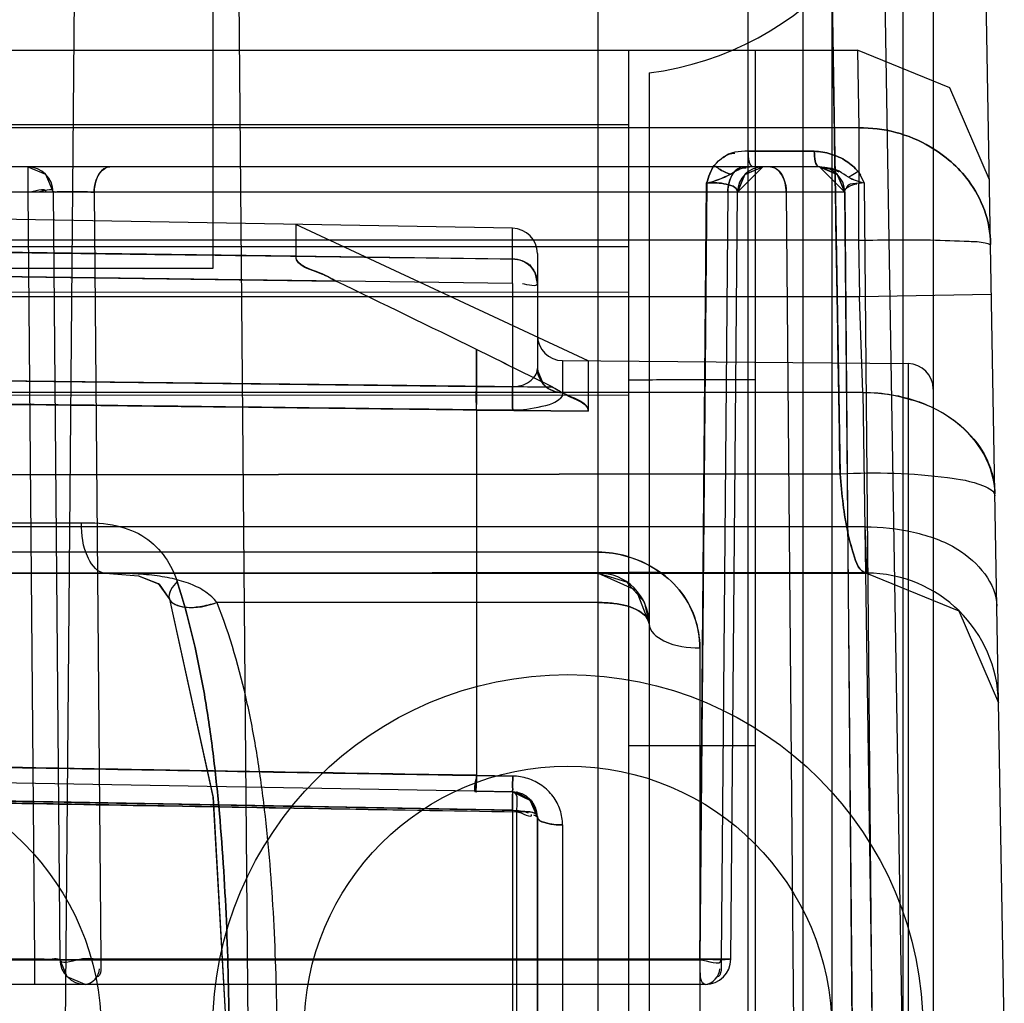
# Model space of a CAD drawing. Header units: millimetres. Extents: x 207 to 812, y 101 to 1295.
# Tile 26 of 55: x 219 to 228, y 1044 to 1053. Entities that reach past the tile are written whole.
import ezdxf

# ---------------------------------------------------------------- set-up
doc = ezdxf.new("R2010")
doc.units = ezdxf.units.MM
doc.header["$LTSCALE"] = 91.508876
doc.layers.get('0').update_dxf_attribs({"linetype": 'CONTINUOUS'})

msp = doc.modelspace()

# ---------------------------------------------------------------- linework, layer by layer
at = {"color": 7, "linetype": 'Continuous'}
for p, q in [((226.5404, 1291.019), (226.5404, 123.019)), ((227.5404, 1291.019), (227.5404, 123.019)), ((224.2404, 191.519), (224.2404, 1250.519)), ((220.4404, 1068.519), (220.4404, 1051.019)), ((218.9904, 1043.519), (219.1213, 1058.5212)), ((220.655, 1058.5212), (220.7859, 1043.519)), ((227.002, 1057.5346), (227.2324, 1043.519)), ((226.4837, 1057.345), (226.623, 1048.9969)), ((228.2409, 1043.4895), (228.0101, 1056.7128)), ((226.255, 1056.3309), (226.255, 1030.7071)), ((225.7146, 1056.1385), (225.7146, 1030.8995)), ((227.2404, 1055.5477), (227.2404, 1031.4903)), ((212.9904, 1053.169), (226.7944, 1053.169)), ((224.5404, 1033.869), (224.5404, 1053.169)), ((225.7904, 1033.869), (225.7904, 1053.169)), ((226.7944, 1053.1695), (226.806, 1052.4027)), ((224.7404, 1052.9449), (224.7404, 1034.0931)), ((226.806, 1052.4027), (212.9904, 1052.4027)), ((224.5404, 1052.4322), (215.7651, 1052.4336)), ((224.5404, 1052.4322), (215.7651, 1052.4322)), ((226.806, 1052.4027), (226.8044, 1051.298)), ((226.3681, 1052.1731), (225.7172, 1052.1731)), ((225.7175, 1052.1731), (226.3681, 1052.1731)), ((226.4243, 1052.019), (210.2145, 1052.019)), ((218.6183, 1052.019), (218.7945, 1051.9464)), ((218.6184, 1052.019), (218.6184, 1051.7712)), ((225.6124, 1051.7711), (225.8624, 1052.019)), ((226.4184, 1052.019), (226.6683, 1051.7712)), ((226.4244, 1052.019), (226.5488, 1051.9935)), ((225.6124, 1051.7711), (225.684, 1051.9442)), ((226.8003, 1051.9732), (226.7651, 1051.9504)), ((226.8003, 1051.9732), (226.8225, 1051.9394)), ((226.8595, 1051.8641), (226.8225, 1051.9394)), ((225.2402, 1044.2114), (225.3077, 1051.8606)), ((225.3082, 1051.8605), (225.2407, 1044.2114)), ((226.8595, 1051.8618), (226.9348, 1043.519)), ((226.6683, 1051.7715), (210.2124, 1051.7712)), ((218.6184, 1051.7712), (218.6843, 1044.2168)), ((218.8683, 1051.7712), (218.9343, 1044.2168)), ((219.2722, 1051.7712), (219.3382, 1044.2168)), ((225.5163, 1051.7712), (225.4504, 1044.2168)), ((225.5464, 1044.2161), (225.6124, 1051.7712)), ((225.6124, 1051.7712), (225.6012, 1051.7714)), ((226.0919, 1051.7712), (226.1639, 1043.519)), ((226.6671, 1051.7712), (226.7416, 1043.519)), ((226.6683, 1051.7712), (226.7404, 1043.519)), ((223.3947, 1051.4156), (211.7404, 1051.619)), ((221.2593, 1051.4528), (221.2593, 1051.1408)), ((224.1404, 1050.1094), (221.2593, 1051.4528)), ((223.3947, 1051.113), (223.3947, 1051.4156)), ((223.3947, 1051.1123), (211.7403, 1051.2642)), ((226.8044, 1051.298), (212.7404, 1051.298)), ((221.2594, 1051.1403), (213.7981, 1051.2376)), ((224.5404, 1051.2315), (215.6116, 1051.2315)), ((226.8044, 1051.298), (226.8141, 1050.7405)), ((223.6404, 1051.1656), (223.6404, 1050.0325)), ((221.6535, 1050.8954), (211.7404, 1051.0245)), ((223.3947, 1050.8725), (211.7404, 1051.0244)), ((214.559, 1050.988), (221.6536, 1050.8955)), ((220.4404, 1051.019), (217.4404, 1051.019)), ((223.3947, 1050.8726), (223.3947, 1049.8546)), ((215.7884, 1050.7828), (224.5404, 1050.7888)), ((228.1139, 1050.7632), (226.8141, 1050.7405)), ((226.8141, 1050.7405), (212.7404, 1050.7405)), ((226.8484, 1049.7985), (226.8141, 1050.7405)), ((223.0404, 1050.2214), (223.0404, 1049.8576)), ((223.8882, 1050.1116), (223.8882, 1049.7946)), ((223.8882, 1050.1116), (227.2925, 1050.0819)), ((224.1404, 1050.1094), (224.1404, 1049.6137)), ((227.2925, 1050.0819), (227.2925, 1036.9561)), ((223.0396, 1049.8571), (211.7404, 1049.9891)), ((211.7404, 1049.9891), (223.0404, 1049.8582)), ((211.7404, 1049.989), (223.0389, 1049.8563)), ((223.6902, 1049.9012), (223.6406, 1050.0217)), ((223.7926, 1049.8487), (216.6949, 1049.932)), ((226.8484, 1049.7986), (212.9904, 1049.7986)), ((223.3947, 1049.8546), (223.0389, 1049.8563)), ((223.0396, 1049.8571), (223.3947, 1049.8546)), ((223.7931, 1049.8482), (223.0404, 1049.8582)), ((226.8484, 1049.7986), (226.9402, 1043.519)), ((223.0403, 1049.6278), (211.7404, 1049.7587)), ((224.5404, 1049.7726), (215.766, 1049.7683)), ((223.0403, 1049.6244), (223.3969, 1049.6232)), ((223.0403, 1049.6244), (224.1403, 1049.614)), ((223.0403, 1049.6243), (223.0403, 1046.0256)), ((224.1404, 1049.6137), (223.0403, 1049.6243)), ((223.3969, 1049.6232), (223.0404, 1049.6241)), ((213.0337, 1048.9779), (226.6231, 1048.9968)), ((226.6231, 1048.9967), (213.0337, 1048.9779)), ((212.9709, 1048.5146), (219.1472, 1048.5146)), ((226.8677, 1048.4755), (212.9904, 1048.4755)), ((224.2404, 1048.2249), (212.9904, 1048.2249)), ((225.7904, 1048.0138), (224.5404, 1048.0297)), ((212.8656, 1048.019), (226.8843, 1048.019)), ((226.8846, 1048.0237), (212.9902, 1048.0144)), ((226.8843, 1048.019), (227.7937, 1047.6479)), ((226.8843, 1048.019), (227.7937, 1047.6479)), ((224.2404, 1047.7293), (220.4815, 1047.7293)), ((227.7933, 1047.6484), (228.1841, 1046.7417)), ((225.2404, 1047.2837), (225.2404, 1039.7543)), ((225.7904, 1046.319), (224.5404, 1046.319)), ((213.5404, 1046.1914), (223.0403, 1046.0254)), ((223.0403, 1046.025), (213.5404, 1046.191)), ((223.3947, 1045.8654), (211.7403, 1046.0691)), ((223.3947, 1045.8654), (211.7404, 1046.0689)), ((223.3969, 1046.0205), (223.0403, 1046.0259)), ((223.0403, 1046.0257), (223.3969, 1046.0205)), ((223.0404, 1046.0267), (223.3969, 1046.0205)), ((223.3969, 1046.0205), (223.0404, 1046.0265)), ((223.4339, 1045.6658), (211.7404, 1045.8702)), ((223.3947, 1045.686), (213.5403, 1045.8582)), ((223.0396, 1045.8715), (223.3947, 1045.8653)), ((223.3947, 1045.8654), (223.3947, 1045.6839)), ((223.3947, 1045.686), (223.3948, 1045.8429)), ((223.3947, 1045.684), (223.3947, 1041.3541)), ((223.4338, 1045.6683), (223.4338, 1041.3698)), ((223.6403, 1041.421), (223.6404, 1045.617)), ((223.6404, 1045.6154), (223.6403, 1041.4226)), ((223.8882, 1045.5388), (223.8882, 1041.4992)), ((218.6843, 1044.2168), (213.1735, 1044.2168)), ((217.9691, 1044.2116), (225.2402, 1044.2116)), ((225.2402, 1044.2116), (217.9691, 1044.2116)), ((218.6843, 1044.2168), (218.6843, 1043.969)), ((219.008, 1044.0417), (218.9343, 1044.2168)), ((225.5353, 1044.2166), (219.3382, 1044.2168)), ((225.4504, 1044.2168), (225.503, 1044.2166)), ((225.5464, 1044.2168), (225.5346, 1044.2166)), ((225.2965, 1043.969), (213.4111, 1043.969))]:
    msp.add_line(p, q, dxfattribs=at)
for points in [[(228.0942, 1051.8928), (227.7031, 1052.7991), (226.7944, 1053.1695)], [(218.6183, 1052.019), (218.7945, 1051.9464), (218.8683, 1051.7712)], [(225.3833, 1052.0347), (225.3982, 1052.023), (225.4132, 1052.0119), (225.4283, 1052.0015)], [(225.4283, 1052.0015), (225.4132, 1052.0119), (225.3982, 1052.023)], [(225.6124, 1051.7712), (225.6862, 1051.9464), (225.8623, 1052.019)], [(225.6124, 1051.7628), (225.6834, 1051.9435), (225.8624, 1052.019)], [(226.6683, 1051.7712), (226.5946, 1051.9463), (226.4184, 1052.019)], [(226.4184, 1052.019), (226.5955, 1051.9454), (226.6683, 1051.7714)], [(226.7652, 1051.9505), (226.7331, 1051.9318), (226.7058, 1051.9183)], [(223.6404, 1050.8725), (223.6179, 1050.981), (223.5641, 1051.0596)], [(223.6404, 1050.8726), (223.6349, 1050.927), (223.6179, 1050.9806)], [(219.3813, 1048.019), (219.7109, 1047.992), (219.9144, 1047.9088), (220.0144, 1047.7617)], [(219.3815, 1048.019), (219.7079, 1047.9927), (219.9037, 1047.9169), (220.013, 1047.7654)], [(224.2404, 1048.019), (224.6147, 1047.8504), (224.7404, 1047.5191)], [(224.2404, 1048.019), (224.5194, 1047.934), (224.6905, 1047.7365), (224.7404, 1047.5194)], [(220.0142, 1047.7623), (220.4431, 1045.8165), (220.5722, 1043.5206)], [(220.0143, 1047.762), (220.444, 1045.8092), (220.5723, 1043.5174)], [(223.6404, 1045.6153), (223.562, 1045.7974), (223.3947, 1045.8654)], [(223.3947, 1045.8654), (223.5729, 1045.7863), (223.6403, 1045.6188)], [(223.3947, 1045.8654), (223.5839, 1045.7737), (223.6403, 1045.6154)], [(223.3947, 1045.8653), (223.5742, 1045.7848), (223.6404, 1045.6153)], [(223.3947, 1045.8653), (223.5757, 1045.7831), (223.6404, 1045.6152)], [(223.6404, 1045.6155), (223.5887, 1045.7674), (223.4324, 1045.8619)], [(223.6404, 1045.6154), (223.5853, 1045.772), (223.4338, 1045.8617)], [(223.6404, 1045.6154), (223.5929, 1045.7621), (223.437, 1045.861)], [(223.6027, 1045.6373), (223.6231, 1045.6278), (223.6359, 1045.6205), (223.6403, 1045.6154)], [(219.1843, 1043.969), (219.008, 1044.0417), (218.9343, 1044.2168)]]:
    msp.add_lwpolyline(points, dxfattribs=at)
for centre, radius in [((223.9404, 1043.519), 3.5), ((216.7404, 1043.519), 2.6), ((223.9404, 1043.519), 2.6)]:
    msp.add_circle(centre, radius, dxfattribs=at)
for centre, radius, start, end in [((224.3404, 1056.019), 3.1, 277.41367, 82.58633), ((218.6184, 1051.769), 0.25, 0.5, 90), ((225.8624, 1051.769), 0.25, 90, 179.50031), ((226.4184, 1051.769), 0.25, 0.5, 90), ((225.1435, 1052.6596), 0.8157, 281.61045, 299.36118), ((226.975, 1052.4186), 0.5681, 241.71833, 258.37245), ((223.3904, 1051.1656), 0.25, 0, 89), ((142.1087, 1050.9929), 81.2861, 359.915148, 0.084138), ((147.5122, 1050.9928), 75.8826, 359.909167, 0.052617), ((-14.1013, 564.1294), 540.8526, 63.994405, 64.157744), ((0.2256, 593.5497), 508.1294, 63.991787, 64.16564), ((223.8904, 1050.3616), 0.25, 180.00643, 269.50005), ((68.6191, 737.8049), 348.4967, 63.559593, 63.697722), ((104.8119, 810.6734), 267.1352, 63.551366, 63.731447), ((227.2904, 1049.8319), 0.25, 0, 89.5), ((228.9656, 1049.7915), 5.5712, 179.35105, 181.7313), ((410.1784, 1054.913), 183.4237, 182.011275, 182.153973), ((224.2404, 1047.519), 0.5, 359.9993, 90), ((226.8843, 1046.719), 1.3, 1, 89.9999), ((245.5635, 1045.6307), 22.1701, 178.99274, 179.39379), ((223.3904, 1045.6154), 0.25, 359.99999, 88.99911), ((219.1843, 1044.219), 0.25, 180.5, 270), ((225.2965, 1044.219), 0.25, 269.99994, 359.49999)]:
    msp.add_arc(centre, radius, start, end, dxfattribs=at)
for points, knots in [([(226.623, 1048.9969), (226.607, 1049.9569), (226.5753, 1051.8476), (226.5288, 1054.6303), (226.4986, 1056.453), (226.4837, 1057.345)], [0, 0, 0, 0, 0.344972, 0.679457, 1, 1, 1, 1]), ([(226.806, 1052.4027), (227.0509, 1052.4099), (227.4689, 1052.2953), (227.9585, 1051.8687), (228.1029, 1051.4919), (228.1053, 1051.2542)], [0, 0, 0, 0, 0.383602, 0.648553, 1, 1, 1, 1]), ([(228.1053, 1051.2542), (228.1029, 1051.4919), (227.9585, 1051.8687), (227.4689, 1052.2953), (227.0509, 1052.4099), (226.806, 1052.4027)], [0, 0, 0, 0, 0.351448, 0.616398, 1, 1, 1, 1]), ([(226.3681, 1052.1728), (226.4237, 1052.1713), (226.5352, 1052.1536), (226.6848, 1052.0843), (226.7673, 1052.0129), (226.8003, 1051.9732)], [0, 0, 0, 0, 0.341486, 0.683115, 1, 1, 1, 1]), ([(226.8003, 1051.9732), (226.7673, 1052.0129), (226.6848, 1052.0843), (226.5352, 1052.1536), (226.4237, 1052.1713), (226.3681, 1052.1728)], [0, 0, 0, 0, 0.316872, 0.658505, 1, 1, 1, 1]), ([(219.4261, 1052.019), (219.4063, 1052.019), (219.3041, 1051.9794), (219.2727, 1051.8542), (219.2722, 1051.7712)], [0, 0, 0, 0, 0.193216, 1, 1, 1, 1]), ([(219.2722, 1051.7712), (219.2724, 1051.8021), (219.2817, 1051.8983), (219.3559, 1052.019), (219.4261, 1052.019)], [0, 0, 0, 0, 0.305389, 1, 1, 1, 1]), ([(225.5163, 1051.7712), (225.5165, 1051.8021), (225.5257, 1051.8983), (225.5999, 1052.019), (225.6702, 1052.019)], [0, 0, 0, 0, 0.305393, 1, 1, 1, 1]), ([(225.6702, 1052.019), (225.6503, 1052.019), (225.5482, 1051.9794), (225.5167, 1051.8542), (225.5163, 1051.7712)], [0, 0, 0, 0, 0.193216, 1, 1, 1, 1]), ([(225.9379, 1052.019), (225.9578, 1052.019), (226.06, 1051.9794), (226.0914, 1051.8542), (226.0919, 1051.7712)], [0, 0, 0, 0, 0.193216, 1, 1, 1, 1]), ([(226.0919, 1051.7712), (226.0917, 1051.8021), (226.0824, 1051.8983), (226.0082, 1052.019), (225.9379, 1052.019)], [0, 0, 0, 0, 0.305393, 1, 1, 1, 1]), ([(225.3077, 1051.8606), (225.3641, 1051.8664), (225.4577, 1051.8641), (225.6128, 1051.8238), (225.6124, 1051.7712)], [0, 0, 0, 0, 0.518572, 1, 1, 1, 1]), ([(225.6124, 1051.7712), (225.6129, 1051.8242), (225.4572, 1051.8641), (225.3638, 1051.8661), (225.3077, 1051.8606)], [0, 0, 0, 0, 0.484813, 1, 1, 1, 1]), ([(218.8683, 1051.7712), (218.8683, 1051.7746), (218.8894, 1051.7691), (218.91, 1051.7754), (218.9571, 1051.773), (219.034, 1051.7747), (219.1419, 1051.7732), (219.2295, 1051.7721), (219.2722, 1051.7712)], [0, 0, 0, 0, 0.025643, 0.097129, 0.206956, 0.347543, 0.682423, 1, 1, 1, 1]), ([(219.2722, 1051.7712), (219.2295, 1051.7721), (219.1419, 1051.7732), (219.0341, 1051.7747), (218.9571, 1051.773), (218.91, 1051.7754), (218.8894, 1051.7691), (218.8683, 1051.7746), (218.8683, 1051.7712)], [0, 0, 0, 0, 0.317522, 0.652333, 0.792937, 0.902807, 0.974337, 1, 1, 1, 1]), ([(211.7404, 1051.2635), (213.0342, 1051.2469), (215.623, 1051.2139), (219.5077, 1051.1626), (222.0987, 1051.1298), (223.3947, 1051.113)], [0, 0, 0, 0, 0.333051, 0.666387, 1, 1, 1, 1]), ([(211.7404, 1051.2635), (212.7973, 1051.2499), (214.9119, 1051.2231), (218.0849, 1051.1812), (220.2009, 1051.1545), (221.2593, 1051.1408)], [0, 0, 0, 0, 0.333105, 0.66644, 1, 1, 1, 1]), ([(226.8044, 1051.2979), (226.9291, 1051.2989), (227.1664, 1051.3027), (227.5298, 1051.302), (227.8187, 1051.2875), (228.0193, 1051.2842), (228.0876, 1051.2621), (228.1053, 1051.2542)], [0, 0, 0, 0, 0.287578, 0.54477, 0.834715, 0.95604, 1, 1, 1, 1]), ([(221.6535, 1050.8954), (221.6076, 1050.9177), (221.4878, 1050.9947), (221.259, 1051.0367), (221.2593, 1051.1408)], [0, 0, 0, 0, 0.328977, 1, 1, 1, 1]), ([(221.6536, 1050.8955), (221.6016, 1050.9207), (221.4829, 1050.9989), (221.2639, 1051.0432), (221.2594, 1051.1403)], [0, 0, 0, 0, 0.372821, 1, 1, 1, 1]), ([(223.6404, 1050.8726), (223.6404, 1050.9328), (223.5907, 1051.0634), (223.4589, 1051.1131), (223.3947, 1051.113)], [0, 0, 0, 0, 0.484476, 1, 1, 1, 1]), ([(223.3947, 1051.113), (223.458, 1051.113), (223.5897, 1051.0645), (223.6404, 1050.9337), (223.6404, 1050.8726)], [0, 0, 0, 0, 0.508807, 1, 1, 1, 1]), ([(223.3947, 1049.8546), (223.4528, 1049.856), (223.562, 1049.8817), (223.6404, 1049.9826), (223.6404, 1050.0325)], [0, 0, 0, 0, 0.537805, 1, 1, 1, 1]), ([(223.3947, 1049.8546), (223.453, 1049.8549), (223.5624, 1049.8822), (223.6404, 1049.9828), (223.6404, 1050.0325)], [0, 0, 0, 0, 0.539885, 1, 1, 1, 1]), ([(223.8882, 1049.7946), (223.8252, 1049.7951), (223.696, 1049.8435), (223.6404, 1049.9717), (223.6404, 1050.0325)], [0, 0, 0, 0, 0.508672, 1, 1, 1, 1]), ([(223.6404, 1050.0325), (223.6486, 1049.9604), (223.6978, 1049.8467), (223.8127, 1049.8006), (223.8882, 1049.7946)], [0, 0, 0, 0, 0.491328, 1, 1, 1, 1]), ([(223.3969, 1049.6232), (223.3964, 1049.6358), (223.3949, 1049.713), (223.3946, 1049.7901), (223.3947, 1049.8546)], [0, 0, 0, 0, 0.164079, 1, 1, 1, 1]), ([(223.8882, 1049.7946), (223.8859, 1049.7128), (223.6461, 1049.6409), (223.4934, 1049.6233), (223.3969, 1049.6232)], [0, 0, 0, 0, 0.458529, 1, 1, 1, 1]), ([(223.8882, 1049.7946), (223.8886, 1049.7134), (223.6453, 1049.6409), (223.4941, 1049.6229), (223.3969, 1049.6232)], [0, 0, 0, 0, 0.455163, 1, 1, 1, 1]), ([(223.7926, 1049.8487), (223.8531, 1049.8185), (223.9543, 1049.7441), (224.1403, 1049.6868), (224.1403, 1049.614)], [0, 0, 0, 0, 0.481626, 1, 1, 1, 1]), ([(223.7931, 1049.8482), (223.8402, 1049.8248), (223.9469, 1049.7542), (224.1403, 1049.7012), (224.1404, 1049.6137)], [0, 0, 0, 0, 0.375622, 1, 1, 1, 1]), ([(226.8484, 1049.7986), (227.0093, 1049.7996), (227.3337, 1049.7465), (227.8788, 1049.5022), (228.1435, 1049.0703), (228.1482, 1048.8008)], [0, 0, 0, 0, 0.271729, 0.545118, 1, 1, 1, 1]), ([(226.8484, 1049.7986), (226.9451, 1049.7991), (227.1249, 1049.7847), (227.44, 1049.705), (227.7662, 1049.5378), (228.0082, 1049.2778), (228.123, 1049.0221), (228.1471, 1048.8778), (228.1482, 1048.8008)], [0, 0, 0, 0, 0.160402, 0.29832, 0.538448, 0.75926, 0.873233, 1, 1, 1, 1]), ([(223.0404, 1049.6266), (221.784, 1049.6417), (219.2722, 1049.6717), (215.5055, 1049.7146), (212.9951, 1049.7445), (211.7404, 1049.7596)], [0, 0, 0, 0, 0.333542, 0.666872, 1, 1, 1, 1]), ([(211.7404, 1049.7596), (212.9951, 1049.7446), (215.5054, 1049.7148), (219.2721, 1049.6718), (221.784, 1049.6419), (223.0404, 1049.6269)], [0, 0, 0, 0, 0.333125, 0.666456, 1, 1, 1, 1]), ([(216.6949, 1049.7019), (217.3997, 1049.6934), (218.8095, 1049.6766), (220.9247, 1049.6523), (222.3351, 1049.6354), (223.0404, 1049.6269)], [0, 0, 0, 0, 0.333212, 0.666548, 1, 1, 1, 1]), ([(226.623, 1048.9969), (226.8007, 1049.0059), (227.151, 1049.0116), (227.6411, 1048.9712), (227.95, 1048.9222), (228.1477, 1048.8285), (228.1485, 1048.779)], [0, 0, 0, 0, 0.339201, 0.674328, 0.905781, 1, 1, 1, 1]), ([(226.8843, 1048.0237), (226.8093, 1048.0231), (226.7482, 1048.2249), (226.691, 1048.4336), (226.6494, 1048.7069), (226.6305, 1048.8968), (226.6231, 1048.9968)], [0, 0, 0, 0, 0.219336, 0.436058, 0.706916, 1, 1, 1, 1]), ([(226.6231, 1048.9967), (226.6306, 1048.8956), (226.6493, 1048.7049), (226.6907, 1048.4314), (226.7492, 1048.224), (226.8094, 1048.0231), (226.8843, 1048.0237)], [0, 0, 0, 0, 0.29641, 0.566409, 0.781198, 1, 1, 1, 1]), ([(219.1472, 1048.5146), (219.2634, 1048.5181), (219.4818, 1048.5037), (219.7785, 1048.3912), (219.9819, 1048.1855), (220.0636, 1048.02), (220.0906, 1047.9357)], [0, 0, 0, 0, 0.291939, 0.543883, 0.777692, 1, 1, 1, 1]), ([(219.3819, 1048.019), (219.3086, 1048.019), (219.163, 1048.2106), (219.1477, 1048.3955), (219.1472, 1048.5146)], [0, 0, 0, 0, 0.380686, 1, 1, 1, 1]), ([(226.8677, 1048.4755), (227.0282, 1048.4772), (227.3468, 1048.4364), (227.8573, 1048.2693), (228.1635, 1047.9193), (228.1675, 1047.6928)], [0, 0, 0, 0, 0.295641, 0.582604, 1, 1, 1, 1]), ([(225.2404, 1047.2837), (225.2398, 1047.3856), (225.2054, 1047.592), (225.0505, 1047.8666), (224.8101, 1048.0716), (224.5317, 1048.1944), (224.334, 1048.2257), (224.2404, 1048.2249)], [0, 0, 0, 0, 0.201389, 0.4049, 0.610515, 0.814857, 1, 1, 1, 1]), ([(224.2404, 1048.2249), (224.336, 1048.2249), (224.5348, 1048.1941), (224.8123, 1048.0698), (225.0498, 1047.8668), (225.2052, 1047.5938), (225.2391, 1047.3868), (225.2404, 1047.2837)], [0, 0, 0, 0, 0.188948, 0.391758, 0.594231, 0.796075, 1, 1, 1, 1]), ([(220.4817, 1047.7294), (220.451, 1047.769), (220.3717, 1047.8425), (220.2188, 1047.9177), (220.0388, 1047.9696), (219.8367, 1048.0011), (219.6156, 1048.0165), (219.462, 1048.019), (219.3819, 1048.019)], [0, 0, 0, 0, 0.128494, 0.271784, 0.432697, 0.60665, 0.794857, 1, 1, 1, 1]), ([(220.0906, 1047.9357), (220.046, 1047.8925), (219.9487, 1047.7459), (220.1668, 1047.6707), (220.3208, 1047.6892), (220.4268, 1047.7122), (220.4815, 1047.7294)], [0, 0, 0, 0, 0.273989, 0.533374, 0.747182, 1, 1, 1, 1]), ([(220.0906, 1047.9357), (220.0456, 1047.8921), (219.9508, 1047.7446), (220.2342, 1047.6493), (220.3799, 1047.6975), (220.4815, 1047.7293)], [0, 0, 0, 0, 0.276532, 0.529616, 1, 1, 1, 1]), ([(220.0906, 1047.9357), (220.2008, 1047.5939), (220.325, 1047.0664), (220.4346, 1046.3466), (220.5175, 1045.6033), (220.5806, 1044.6591), (220.5985, 1043.8994), (220.6024, 1043.5179)], [0, 0, 0, 0, 0.240625, 0.363961, 0.489331, 0.743396, 1, 1, 1, 1]), ([(220.6024, 1043.5201), (220.5985, 1043.9008), (220.5805, 1044.6598), (220.5175, 1045.6033), (220.4346, 1046.3466), (220.325, 1047.0664), (220.2008, 1047.5939), (220.0906, 1047.9357)], [0, 0, 0, 0, 0.256241, 0.510429, 0.63586, 0.759257, 1, 1, 1, 1]), ([(220.4816, 1047.7294), (220.609, 1047.4064), (220.7531, 1046.9048), (220.8806, 1046.2168), (220.9762, 1045.509), (221.0485, 1044.6084), (221.0684, 1043.8833), (221.0724, 1043.519)], [0, 0, 0, 0, 0.242579, 0.365942, 0.491014, 0.743999, 1, 1, 1, 1]), ([(224.7404, 1047.519), (224.7404, 1047.5711), (224.6139, 1047.6829), (224.4315, 1047.7184), (224.2919, 1047.7295), (224.2404, 1047.7295)], [0, 0, 0, 0, 0.273135, 0.729921, 1, 1, 1, 1]), ([(224.2404, 1047.7289), (224.2914, 1047.7289), (224.4308, 1047.7191), (224.6131, 1047.6832), (224.7404, 1047.5714), (224.7404, 1047.519)], [0, 0, 0, 0, 0.267508, 0.72553, 1, 1, 1, 1]), ([(224.7404, 1047.519), (224.7404, 1047.4451), (224.934, 1047.2987), (225.1203, 1047.2837), (225.2404, 1047.2837)], [0, 0, 0, 0, 0.380934, 1, 1, 1, 1]), ([(223.0404, 1046.0276), (221.784, 1046.0482), (219.2721, 1046.09), (215.5055, 1046.1574), (212.9951, 1046.1991), (211.7404, 1046.2197)], [0, 0, 0, 0, 0.33354, 0.666874, 1, 1, 1, 1]), ([(211.7404, 1046.2197), (212.9951, 1046.1989), (215.5055, 1046.1569), (219.2721, 1046.0897), (221.784, 1046.0476), (223.0404, 1046.0268)], [0, 0, 0, 0, 0.333123, 0.666457, 1, 1, 1, 1]), ([(223.3947, 1045.8654), (223.3907, 1045.8647), (223.4, 1045.8907), (223.3924, 1045.9127), (223.3972, 1045.9652), (223.3966, 1046.0004), (223.3969, 1046.0205)], [0, 0, 0, 0, 0.078271, 0.292228, 0.610072, 1, 1, 1, 1]), ([(223.3947, 1045.8654), (223.3907, 1045.8647), (223.4, 1045.8907), (223.3924, 1045.9127), (223.3972, 1045.9652), (223.3966, 1046.0004), (223.3969, 1046.0205)], [0, 0, 0, 0, 0.078271, 0.292229, 0.610072, 1, 1, 1, 1]), ([(223.3969, 1046.0205), (223.3966, 1046.0003), (223.3972, 1045.9651), (223.3924, 1045.9125), (223.4, 1045.8907), (223.3907, 1045.8646), (223.3947, 1045.8653)], [0, 0, 0, 0, 0.389939, 0.707789, 0.921743, 1, 1, 1, 1]), ([(223.8882, 1045.5388), (223.8877, 1045.5885), (223.8712, 1045.6892), (223.8005, 1045.8255), (223.6883, 1045.9331), (223.5494, 1046.0016), (223.4473, 1046.0192), (223.3969, 1046.0205)], [0, 0, 0, 0, 0.196442, 0.396098, 0.596896, 0.80066, 1, 1, 1, 1]), ([(211.7404, 1045.8678), (213.0395, 1045.8463), (215.6379, 1045.8028), (219.5356, 1045.7332), (222.1343, 1045.6897), (223.4338, 1045.6682)], [0, 0, 0, 0, 0.33329, 0.666629, 1, 1, 1, 1]), ([(213.5404, 1045.8602), (214.6345, 1045.8406), (216.8235, 1045.7998), (220.1084, 1045.7443), (222.299, 1045.7036), (223.3947, 1045.6839)], [0, 0, 0, 0, 0.333095, 0.666428, 1, 1, 1, 1]), ([(223.6403, 1045.6154), (223.6403, 1045.5853), (223.754, 1045.5439), (223.8292, 1045.539), (223.8882, 1045.5388)], [0, 0, 0, 0, 0.338089, 1, 1, 1, 1]), ([(223.8882, 1045.5387), (223.8292, 1045.5389), (223.754, 1045.5438), (223.6404, 1045.5852), (223.6404, 1045.6153)], [0, 0, 0, 0, 0.661924, 1, 1, 1, 1]), ([(223.6404, 1045.6153), (223.6443, 1045.6025), (223.6626, 1045.5774), (223.7203, 1045.5578), (223.7964, 1045.5422), (223.8547, 1045.5388), (223.8882, 1045.5387)], [0, 0, 0, 0, 0.132519, 0.345856, 0.639524, 1, 1, 1, 1]), ([(218.9343, 1044.2168), (218.9343, 1044.2099), (218.8932, 1044.2242), (218.8549, 1044.2115), (218.7718, 1044.2179), (218.7157, 1044.2165), (218.6843, 1044.2168)], [0, 0, 0, 0, 0.082688, 0.303796, 0.623014, 1, 1, 1, 1]), ([(219.3382, 1044.2168), (219.2679, 1044.2152), (219.1681, 1044.2474), (218.9348, 1044.1525), (218.9343, 1044.2168)], [0, 0, 0, 0, 0.522353, 1, 1, 1, 1]), ([(225.5464, 1044.2168), (225.5364, 1044.2153), (225.4914, 1044.2099), (225.3891, 1044.2097), (225.2966, 1044.2155), (225.2402, 1044.2114)], [0, 0, 0, 0, 0.099236, 0.443388, 1, 1, 1, 1])]:
    msp.add_open_spline(points, degree=3, knots=knots, dxfattribs=at)
for points in [[(225.3833, 1052.0347), (225.4355, 1052.0935), (225.5069, 1052.155), (225.5854, 1052.1561)], [(225.7173, 1052.1734), (225.6332, 1052.1722), (225.5302, 1052.1701), (225.4737, 1052.1079)], [(225.7735, 1052.019), (225.7188, 1052.019), (225.7227, 1052.1187), (225.7172, 1052.1731)], [(225.7737, 1052.019), (225.719, 1052.019), (225.723, 1052.1187), (225.7175, 1052.1731)], [(226.3681, 1052.1731), (226.3736, 1052.1187), (226.3696, 1052.019), (226.4243, 1052.019)], [(226.4243, 1052.019), (226.3697, 1052.019), (226.3736, 1052.1187), (226.3681, 1052.1731)], [(225.3077, 1051.8606), (225.329, 1051.9201), (225.3444, 1051.9848), (225.3833, 1052.0347)], [(225.3834, 1052.0347), (225.3439, 1051.9852), (225.3284, 1051.9204), (225.3077, 1051.8606)], [(225.5435, 1051.9487), (225.5914, 1051.9773), (225.6428, 1052.0113), (225.6985, 1052.0113)], [(225.7736, 1052.019), (225.7209, 1052.019), (225.6638, 1052.0141), (225.6188, 1051.9866)], [(226.4244, 1052.019), (226.488, 1052.019), (226.5543, 1052.0028), (226.6091, 1051.9704)], [(226.7058, 1051.9183), (226.6456, 1051.9548), (226.5845, 1052.0068), (226.5141, 1052.0068)], [(225.5435, 1051.9487), (225.4938, 1051.9232), (225.4432, 1051.8974), (225.3892, 1051.8832)], [(225.4283, 1052.0015), (225.4635, 1051.9782), (225.5022, 1051.9578), (225.5435, 1051.9487)], [(225.5435, 1051.9487), (225.5023, 1051.9578), (225.4636, 1051.9782), (225.4283, 1052.0015)], [(226.7059, 1051.9183), (226.7543, 1051.8926), (226.8072, 1051.8751), (226.8605, 1051.8621)], [(218.6184, 1051.7712), (218.6773, 1051.7717), (218.7946, 1051.831), (218.7951, 1051.7721)], [(218.8683, 1051.7712), (218.8679, 1051.8226), (218.7655, 1051.7723), (218.714, 1051.7718)], [(226.6671, 1051.7711), (226.6667, 1051.8192), (226.7394, 1051.847), (226.7874, 1051.851)], [(226.8595, 1051.8618), (226.7977, 1051.8565), (226.6822, 1051.8657), (226.6828, 1051.8037)], [(223.6404, 1050.8726), (223.6404, 1050.8238), (223.5428, 1050.8632), (223.4941, 1050.8662)], [(223.0404, 1049.8582), (223.0401, 1049.9187), (223.0404, 1050.0398), (223.0406, 1050.1609), (223.0404, 1050.2214)], [(225.7904, 1049.924), (225.582, 1049.924), (225.1654, 1049.9222), (224.7487, 1049.9203), (224.5404, 1049.9203)], [(223.0404, 1049.6266), (223.0372, 1049.7031), (223.038, 1049.7797), (223.0389, 1049.8563)], [(223.0404, 1049.8582), (223.0397, 1049.7986), (223.0377, 1049.7389), (223.0396, 1049.6793)], [(223.0403, 1049.6244), (223.0379, 1049.7021), (223.0395, 1049.7798), (223.0404, 1049.8576)], [(223.0403, 1049.6244), (223.038, 1049.7019), (223.0395, 1049.7795), (223.0396, 1049.8571)], [(223.0404, 1046.0276), (223.0395, 1045.9756), (222.9955, 1045.9001), (223.0389, 1045.8715)], [(223.0404, 1045.8716), (223.003, 1045.8363), (223.0397, 1045.9744), (223.0403, 1046.0259)], [(223.0403, 1046.0257), (223.0397, 1045.9743), (223.0286, 1045.8213), (223.0396, 1045.8715)], [(223.0382, 1045.8716), (223.0317, 1045.9225), (223.0395, 1045.9741), (223.0403, 1046.0254)], [(223.3947, 1045.8654), (223.4617, 1045.8652), (223.4315, 1045.7352), (223.4338, 1045.6682)], [(223.3947, 1045.8654), (223.4625, 1045.8649), (223.4314, 1045.7336), (223.4339, 1045.6658)], [(223.3947, 1045.6839), (223.4464, 1045.6805), (223.5018, 1045.6815), (223.548, 1045.658)], [(223.6404, 1045.6154), (223.6414, 1045.6865), (223.5047, 1045.6635), (223.4338, 1045.6683)], [(223.4338, 1045.6682), (223.4844, 1045.6675), (223.5888, 1045.5915), (223.5832, 1045.6418)], [(223.6403, 1045.6154), (223.6402, 1045.6674), (223.5467, 1045.6676), (223.4948, 1045.6712)], [(219.3382, 1044.2168), (219.3378, 1044.1564), (219.353, 1044.0414), (219.2926, 1044.0414)], [(225.2402, 1044.2114), (225.3107, 1044.2102), (225.4511, 1044.1407), (225.4517, 1044.2112)], [(225.4504, 1044.2168), (225.45, 1044.1564), (225.4652, 1044.0414), (225.4048, 1044.0414)], [(219.1843, 1043.969), (219.2538, 1043.969), (219.3257, 1044.0523), (219.3261, 1044.1218)], [(225.2965, 1043.969), (225.2439, 1043.969), (225.2453, 1044.0655), (225.245, 1044.1181)], [(225.2965, 1043.969), (225.2439, 1043.969), (225.2453, 1044.0655), (225.245, 1044.1181)], [(225.2965, 1043.969), (225.3659, 1043.969), (225.4379, 1044.0523), (225.4383, 1044.1218)]]:
    msp.add_open_spline(points, degree=3, dxfattribs=at)

doc.saveas('drawing.dxf')
